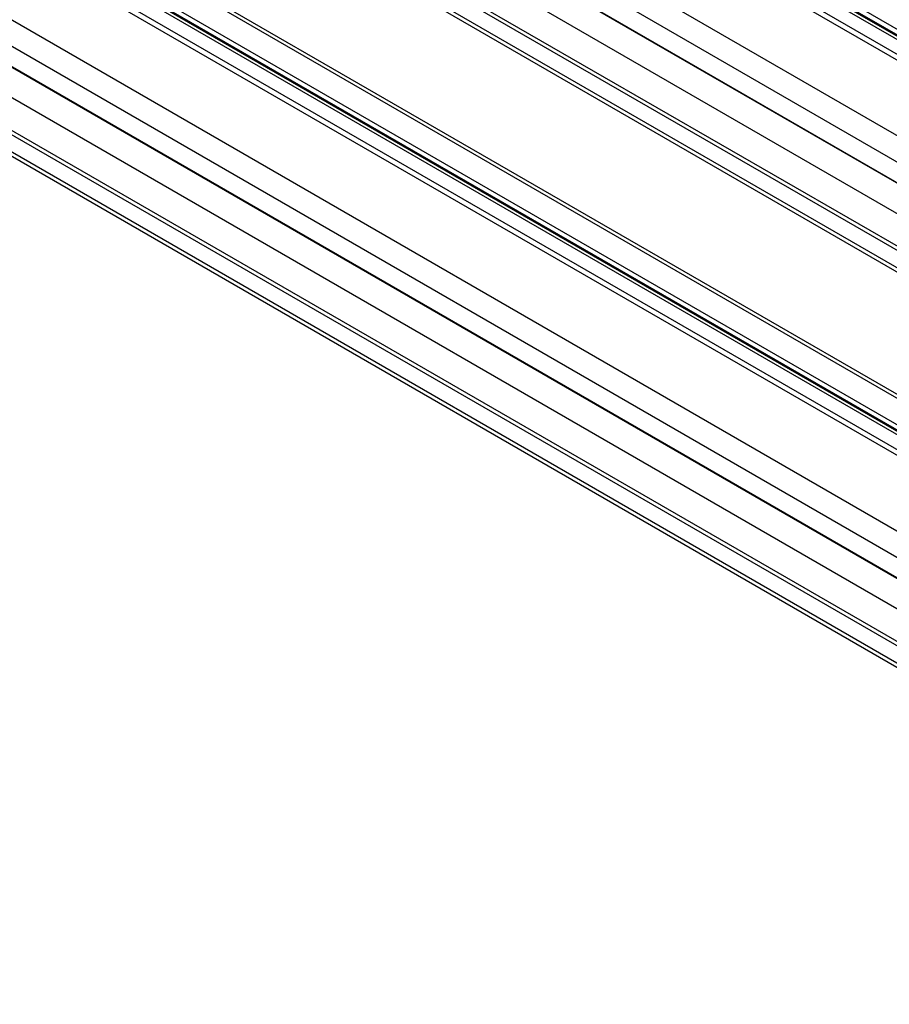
# Model space of a CAD drawing. Header units: millimetres. Extents: x 16 to 683, y 16 to 524.
# Tile 14 of 18: x 574 to 628, y 261 to 322. Entities that reach past the tile are written whole.
import ezdxf

# ---------------------------------------------------------------- set-up
doc = ezdxf.new("R2010")
doc.units = ezdxf.units.MM
doc.header["$LTSCALE"] = 2.5

msp = doc.modelspace()

# ---------------------------------------------------------------- linework, layer by layer
for p, q in [((317.849, 500.726), (671.403, 296.624)), ((671.513, 296.905), (317.96, 501.007)), ((670.382, 295.995), (316.829, 500.097)), ((317.869, 500.429), (671.422, 296.327)), ((317.935, 500.597), (671.489, 296.495)), ((316.293, 500.044), (669.846, 295.942)), ((665.755, 293.58), (312.201, 497.682)), ((311.449, 496.472), (665.002, 292.37)), ((311.353, 495.232), (664.906, 291.13)), ((311.453, 495.136), (665.007, 291.034)), ((666.765, 288.113), (313.212, 492.215)), ((664.906, 286.885), (311.353, 490.987)), ((665.007, 287.097), (311.453, 491.199)), ((311.449, 489.858), (665.002, 285.756)), ((311.666, 489.464), (665.219, 285.362)), ((312.201, 472.953), (665.755, 268.851)), ((311.449, 471.743), (665.002, 267.641)), ((664.906, 266.401), (311.353, 470.503)), ((665.007, 266.305), (311.453, 470.407)), ((648.886, 283.313), (326.397, 469.482)), ((666.765, 263.383), (313.212, 467.485)), ((651.979, 285.099), (335.802, 467.625)), ((652.188, 285.22), (336.011, 467.745)), ((311.353, 466.257), (664.906, 262.155)), ((311.453, 466.47), (665.007, 262.368)), ((650.254, 284.103), (334.264, 466.521)), ((650.007, 283.961), (334.284, 466.224)), ((650.186, 284.064), (334.35, 466.392)), ((334.36, 466.81), (650.552, 284.275)), ((649.199, 283.494), (332.843, 466.123)), ((311.449, 465.128), (665.002, 261.026)), ((311.666, 464.734), (665.219, 260.632))]:
    msp.add_line(p, q)

doc.saveas('drawing.dxf')
